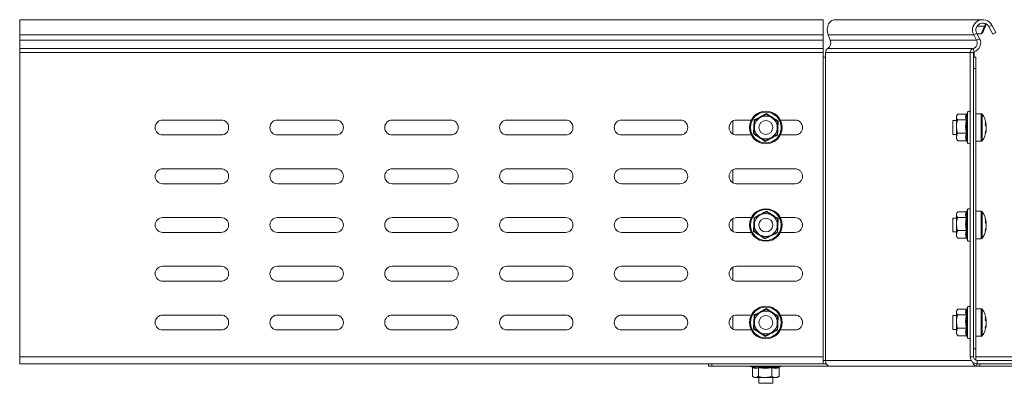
# Model space of a CAD drawing. Header units: millimetres. Extents: x -1795 to 3205, y -1258 to -37.
# Tile 15 of 21: x 1238 to 1667, y -195 to -37. Entities that reach past the tile are written whole.
import ezdxf

# ---------------------------------------------------------------- set-up
doc = ezdxf.new("R2010")
doc.units = ezdxf.units.MM

msp = doc.modelspace()

# ---------------------------------------------------------------- linework, layer by layer
at = {"color": 7, "linetype": 'Continuous', "lineweight": 15}
for p, q in [((1587.73, -36.77), (1237.73, -36.77)), ((1237.73, -43.39), (1237.73, -36.77)), ((1587.73, -43.39), (1587.73, -36.77)), ((1656.68, -36.77), (1592.65, -36.77)), ((1658.38, -38.73), (1658.09, -38.4)), ((1654.58, -42.68), (1655.85, -45.07)), ((1657.94, -39.63), (1656.56, -42.89)), ((1657.18, -42.42), (1656.56, -42.89)), ((1658.57, -39.16), (1657.18, -42.42)), ((1657.94, -39.63), (1658.38, -38.73)), ((1657.94, -39.63), (1658.57, -39.16)), ((1658.57, -39.16), (1658.68, -38.71)), ((1661.62, -43.13), (1659.88, -39.86)), ((1662.94, -42.42), (1661.2, -39.16)), ((1661.62, -43.13), (1662.94, -42.42)), ((1237.73, -45.77), (1237.73, -43.39)), ((1237.73, -49.35), (1237.73, -45.77)), ((1587.73, -45.77), (1587.73, -43.39)), ((1587.73, -49.35), (1587.73, -45.77)), ((1589.84, -43.39), (1590.74, -45.77)), ((1653.26, -43.39), (1654.53, -45.77)), ((1656.56, -42.89), (1654.69, -42.89)), ((1237.73, -51.08), (1237.73, -49.35)), ((1237.73, -183.77), (1237.73, -51.08)), ((1587.73, -51.08), (1587.73, -49.35)), ((1587.73, -183.77), (1587.73, -51.08)), ((1588.76, -51.08), (1588.76, -53.08)), ((1651.73, -51.08), (1651.73, -183.77)), ((1653.23, -51.08), (1653.23, -183.77)), ((1653.5, -53.08), (1653.5, -51.08)), ((1587.73, -53.08), (1588.76, -53.08)), ((1653.23, -53.08), (1654.23, -53.08)), ((1654.23, -53.08), (1654.23, -58.08)), ((1654.23, -58.08), (1654.23, -180.27)), ((1650.63, -77.05), (1650.29, -77.98)), ((1299.98, -80.52), (1325.48, -80.52)), ((1349.98, -80.52), (1375.48, -80.52)), ((1399.98, -80.52), (1425.48, -80.52)), ((1449.98, -80.52), (1475.48, -80.52)), ((1499.98, -80.52), (1525.48, -80.52)), ((1548.32, -86.57), (1548.32, -80.98)), ((1549.98, -80.52), (1556.42, -80.52)), ((1569.04, -80.52), (1575.48, -80.52)), ((1645.73, -80.77), (1644.23, -80.77)), ((1644.23, -80.77), (1644.23, -86.77)), ((1646.16, -78.22), (1645.73, -78.77)), ((1645.73, -78.77), (1645.73, -79.24)), ((1645.73, -79.24), (1645.73, -83.34)), ((1650.01, -78.02), (1646.33, -78.02)), ((1650.01, -80.47), (1646.33, -80.47)), ((1656.55, -77.77), (1654.23, -77.77)), ((1645.73, -83.34), (1645.73, -87.87)), ((1658.71, -82.26), (1658.71, -82.42)), ((1658.71, -83.59), (1658.71, -83.08)), ((1658.71, -83.59), (1658.71, -84.46)), ((1325.48, -87.02), (1299.98, -87.02)), ((1375.48, -87.02), (1349.98, -87.02)), ((1425.48, -87.02), (1399.98, -87.02)), ((1475.48, -87.02), (1449.98, -87.02)), ((1525.48, -87.02), (1499.98, -87.02)), ((1556.42, -87.02), (1549.98, -87.02)), ((1575.48, -87.02), (1569.04, -87.02)), ((1644.23, -86.77), (1645.73, -86.77)), ((1645.73, -87.87), (1645.73, -88.77)), ((1645.73, -88.77), (1646.16, -89.33)), ((1646.33, -89.52), (1646.2, -89.29)), ((1650.01, -86.22), (1646.33, -86.22)), ((1650.01, -89.52), (1646.33, -89.52)), ((1650.39, -89.82), (1650.29, -89.57)), ((1650.36, -89.76), (1650.63, -90.5)), ((1654.23, -89.77), (1656.55, -89.77)), ((1299.98, -101.77), (1325.48, -101.77)), ((1349.98, -101.77), (1375.48, -101.77)), ((1399.98, -101.77), (1425.48, -101.77)), ((1449.98, -101.77), (1475.48, -101.77)), ((1499.98, -101.77), (1525.48, -101.77)), ((1548.32, -107.82), (1548.32, -102.23)), ((1549.98, -101.77), (1575.48, -101.77)), ((1325.48, -108.27), (1299.98, -108.27)), ((1375.48, -108.27), (1349.98, -108.27)), ((1425.48, -108.27), (1399.98, -108.27)), ((1475.48, -108.27), (1449.98, -108.27)), ((1525.48, -108.27), (1499.98, -108.27)), ((1575.48, -108.27), (1549.98, -108.27)), ((1650.63, -119.55), (1650.29, -120.48)), ((1299.98, -123.02), (1325.48, -123.02)), ((1349.98, -123.02), (1375.48, -123.02)), ((1399.98, -123.02), (1425.48, -123.02)), ((1449.98, -123.02), (1475.48, -123.02)), ((1499.98, -123.02), (1525.48, -123.02)), ((1548.32, -129.07), (1548.32, -123.48)), ((1549.98, -123.02), (1556.42, -123.02)), ((1569.04, -123.02), (1575.48, -123.02)), ((1645.73, -123.27), (1644.23, -123.27)), ((1644.23, -123.27), (1644.23, -129.27)), ((1646.16, -120.72), (1645.73, -121.27)), ((1645.73, -121.27), (1645.73, -121.74)), ((1645.73, -121.74), (1645.73, -125.84)), ((1650.01, -120.52), (1646.33, -120.52)), ((1650.01, -122.97), (1646.33, -122.97)), ((1656.55, -120.27), (1654.23, -120.27)), ((1645.73, -125.84), (1645.73, -130.37)), ((1658.71, -124.76), (1658.71, -124.92)), ((1658.71, -126.09), (1658.71, -125.58)), ((1658.71, -126.09), (1658.71, -126.96)), ((1325.48, -129.52), (1299.98, -129.52)), ((1375.48, -129.52), (1349.98, -129.52)), ((1425.48, -129.52), (1399.98, -129.52)), ((1475.48, -129.52), (1449.98, -129.52)), ((1525.48, -129.52), (1499.98, -129.52)), ((1556.42, -129.52), (1549.98, -129.52)), ((1575.48, -129.52), (1569.04, -129.52)), ((1644.23, -129.27), (1645.73, -129.27)), ((1645.73, -130.37), (1645.73, -131.27)), ((1645.73, -131.27), (1646.16, -131.83)), ((1646.33, -132.02), (1646.2, -131.79)), ((1650.01, -128.72), (1646.33, -128.72)), ((1650.01, -132.02), (1646.33, -132.02)), ((1650.39, -132.32), (1650.29, -132.07)), ((1650.36, -132.26), (1650.63, -133)), ((1654.23, -132.27), (1656.55, -132.27)), ((1299.98, -144.27), (1325.48, -144.27)), ((1349.98, -144.27), (1375.48, -144.27)), ((1399.98, -144.27), (1425.48, -144.27)), ((1449.98, -144.27), (1475.48, -144.27)), ((1499.98, -144.27), (1525.48, -144.27)), ((1548.32, -150.32), (1548.32, -144.73)), ((1549.98, -144.27), (1575.48, -144.27)), ((1325.48, -150.77), (1299.98, -150.77)), ((1375.48, -150.77), (1349.98, -150.77)), ((1425.48, -150.77), (1399.98, -150.77)), ((1475.48, -150.77), (1449.98, -150.77)), ((1525.48, -150.77), (1499.98, -150.77)), ((1575.48, -150.77), (1549.98, -150.77)), ((1650.63, -162.05), (1650.29, -162.98)), ((1656.55, -162.77), (1654.23, -162.77)), ((1299.98, -165.52), (1325.48, -165.52)), ((1349.98, -165.52), (1375.48, -165.52)), ((1399.98, -165.52), (1425.48, -165.52)), ((1449.98, -165.52), (1475.48, -165.52)), ((1499.98, -165.52), (1525.48, -165.52)), ((1548.32, -171.57), (1548.32, -165.98)), ((1549.98, -165.52), (1556.42, -165.52)), ((1569.04, -165.52), (1575.48, -165.52)), ((1645.73, -165.77), (1644.23, -165.77)), ((1644.23, -165.77), (1644.23, -171.77)), ((1646.16, -163.22), (1645.73, -163.77)), ((1645.73, -163.77), (1645.73, -164.24)), ((1645.73, -164.24), (1645.73, -168.34)), ((1650.01, -163.02), (1646.33, -163.02)), ((1650.01, -165.47), (1646.33, -165.47)), ((1658.71, -167.26), (1658.71, -167.42)), ((1645.73, -168.34), (1645.73, -172.87)), ((1650.01, -171.22), (1646.33, -171.22)), ((1658.71, -168.59), (1658.71, -168.08)), ((1658.71, -168.59), (1658.71, -169.46)), ((1325.48, -172.02), (1299.98, -172.02)), ((1375.48, -172.02), (1349.98, -172.02)), ((1425.48, -172.02), (1399.98, -172.02)), ((1475.48, -172.02), (1449.98, -172.02)), ((1525.48, -172.02), (1499.98, -172.02)), ((1556.42, -172.02), (1549.98, -172.02)), ((1575.48, -172.02), (1569.04, -172.02)), ((1644.23, -171.77), (1645.73, -171.77)), ((1645.73, -172.87), (1645.73, -173.77)), ((1645.73, -173.77), (1646.16, -174.33)), ((1646.33, -174.52), (1646.2, -174.29)), ((1650.01, -174.52), (1646.33, -174.52)), ((1650.39, -174.82), (1650.29, -174.57)), ((1650.36, -174.76), (1650.63, -175.5)), ((1654.23, -174.77), (1656.55, -174.77)), ((1237.73, -186.77), (1237.73, -183.77)), ((1587.73, -186.77), (1587.73, -183.77)), ((1654.23, -180.27), (1654.23, -185.19)), ((1683.23, -183.77), (1654.23, -183.77)), ((1587.73, -186.77), (1237.73, -186.77)), ((1537.73, -187.77), (1537.73, -186.77)), ((1539.19, -187.77), (1537.73, -187.77)), ((1539.19, -187.77), (1590.52, -187.77)), ((1556, -187.87), (1556.87, -188.19)), ((1556.97, -188.49), (1556.97, -192.17)), ((1559.53, -188.49), (1559.53, -192.17)), ((1565.29, -188.49), (1565.29, -192.17)), ((1568.49, -188.49), (1568.49, -192.17)), ((1568.78, -188.11), (1568.59, -188.19)), ((1568.75, -188.13), (1569.46, -187.87)), ((1588.76, -185.27), (1587.73, -185.27)), ((1587.73, -186.77), (1589.11, -186.77)), ((1590.52, -187.77), (1654.56, -187.77)), ((1654.39, -186.75), (1654.56, -186.77)), ((1654.56, -186.77), (1654.73, -186.77)), ((1654.56, -187.77), (1655.97, -187.77)), ((1654.73, -185.27), (1948.73, -185.27)), ((1654.73, -186.77), (1948.73, -186.77)), ((1655.97, -186.77), (1655.97, -187.77)), ((1655.97, -187.77), (1708.72, -187.77)), ((1557.12, -192.3), (1557.73, -192.77)), ((1557.73, -192.77), (1558.25, -192.77)), ((1562.41, -192.77), (1558.25, -192.77)), ((1559.73, -192.77), (1559.73, -195.27)), ((1562.41, -192.77), (1566.89, -192.77)), ((1565.73, -195.27), (1565.73, -192.77)), ((1566.89, -192.77), (1567.73, -192.77)), ((1567.73, -192.77), (1568.34, -192.3)), ((1568.49, -192.17), (1568.31, -192.27)), ((1559.73, -195.27), (1565.73, -195.27))]:
    msp.add_line(p, q, dxfattribs=at)
at = {"color": 7, "linetype": 'Continuous', "lineweight": 0}
for p, q in [((1654.58, -42.68), (1653.26, -43.39)), ((1657.94, -39.63), (1654.72, -39.63)), ((1661.2, -39.16), (1659.88, -39.86)), ((1587.73, -43.39), (1237.73, -43.39)), ((1587.73, -45.77), (1237.73, -45.77)), ((1653.26, -43.39), (1589.84, -43.39)), ((1654.53, -45.77), (1590.74, -45.77)), ((1654.53, -45.77), (1655.85, -45.07)), ((1587.73, -49.35), (1237.73, -49.35)), ((1587.73, -51.08), (1237.73, -51.08)), ((1651.73, -51.08), (1588.76, -51.08)), ((1653.02, -49.35), (1589.67, -49.35)), ((1653.23, -51.08), (1651.73, -51.08)), ((1653.44, -50.79), (1653.02, -49.35)), ((1653.23, -51.08), (1653.5, -51.08)), ((1588.76, -185.27), (1588.76, -53.08)), ((1654.23, -58.08), (1653.23, -58.08)), ((1650.63, -90.5), (1650.63, -77.05)), ((1656.55, -77.77), (1656.55, -89.77)), ((1656.99, -78), (1656.99, -89.54)), ((1650.63, -133), (1650.63, -119.55)), ((1656.55, -120.27), (1656.55, -132.27)), ((1656.99, -120.5), (1656.99, -132.04)), ((1650.63, -175.5), (1650.63, -162.05)), ((1656.55, -162.77), (1656.55, -174.77)), ((1656.99, -163), (1656.99, -174.54)), ((1587.73, -183.77), (1237.73, -183.77)), ((1651.73, -183.77), (1653.23, -183.77)), ((1653.23, -180.27), (1654.23, -180.27)), ((1539.19, -186.77), (1539.19, -187.77)), ((1562.3, -187.87), (1556, -187.87)), ((1569.46, -187.87), (1562.3, -187.87)), ((1652.13, -185.27), (1588.76, -185.27)), ((1654.56, -186.77), (1654.56, -187.77)), ((1654.73, -185.27), (1654.73, -186.77))]:
    msp.add_line(p, q, dxfattribs=at)
at = {"color": 7, "linetype": 'Continuous', "lineweight": 15, "flags": 128}
for points in [[(1589.84, -43.39), (1589.53, -42.2), (1589.47, -40.94), (1589.66, -39.71), (1590.09, -38.6), (1590.71, -37.7), (1591.49, -37.08), (1592.36, -36.79), (1592.65, -36.77)], [(1555.83, -187.77), (1555.83, -187.77), (1556, -187.87)], [(1569.46, -187.87), (1569.63, -187.77), (1569.63, -187.77)]]:
    msp.add_lwpolyline(points, dxfattribs=at)
at = {"color": 7, "linetype": 'Continuous', "lineweight": 15}
for centre, radius in [((1562.73, -83.77), 7.1), ((1562.73, -83.77), 3), ((1562.73, -126.27), 7.1), ((1562.73, -126.27), 3), ((1562.73, -168.77), 7.1), ((1562.73, -168.77), 3)]:
    msp.add_circle(centre, radius, dxfattribs=at)
at = {"color": 7, "linetype": 'Continuous', "lineweight": 0}
for centre in [(1562.73, -83.77), (1562.73, -126.27), (1562.73, -168.77)]:
    msp.add_circle(centre, 6.73, dxfattribs=at)
at = {"color": 7, "linetype": 'Continuous', "lineweight": 15}
for centre, radius, start, end in [((1657.23, -41.27), 4.5, 28.0725, 208.0725), ((1657.23, -41.27), 3, 28.0725, 208.0725), ((1656.7, -39.19), 2.42, 85.0023, 123.7816), ((1588.13, -46.94), 2.86, 302.6699, 24.1901), ((1652.32, -46.95), 2.5, 286.2863, 28.0725), ((1652.32, -46.95), 4, 286.2863, 28.0725), ((1590.57, -50.93), 1.82, 119.6523, 184.4932), ((1653.53, -51.08), 1.8, 106.2863, 180), ((1653.53, -51.08), 0.3, 106.2863, 180), ((1654.58, -51.07), 1.09, 163.1475, 180.171), ((1651.16, -77.24), 0.567, 0, 160), ((1299.98, -83.77), 3.25, 90, 270), ((1325.48, -83.77), 3.25, 270, 90), ((1349.98, -83.77), 3.25, 90, 270), ((1375.48, -83.77), 3.25, 270, 90), ((1399.98, -83.77), 3.25, 90, 270), ((1425.48, -83.77), 3.25, 270, 90), ((1449.98, -83.77), 3.25, 90, 270), ((1475.48, -83.77), 3.25, 270, 90), ((1499.98, -83.77), 3.25, 90, 270), ((1525.48, -83.77), 3.25, 270, 90), ((1549.98, -83.77), 3.25, 90, 270), ((1562.73, -83.77), 5, 117.383, 177.383), ((1562.73, -83.77), 5, 57.383, 117.383), ((1562.73, -83.77), 5, 357.383, 57.383), ((1575.48, -83.77), 3.25, 270, 90), ((1656.55, -78.31), 0.54, 35.2515, 90), ((1648.83, -83.77), 10, 8.7103, 35.2515), ((1655.02, -83.32), 3.8, 13.5796, 29.9678), ((1650.91, -82), 7.43, 355.5048, 4.4952), ((1562.73, -83.77), 5, 177.383, 237.383), ((1562.73, -83.77), 5, 297.383, 357.383), ((1648.83, -83.77), 10, 324.7485, 351.2897), ((1655.02, -84.48), 3.8, 13.5796, 29.9678), ((1651.85, -83.32), 6.96, 338.2474, 350.5729), ((1651.85, -84.14), 6.96, 338.2473, 350.5729), ((1651.93, -84.2), 6.87, 9.3898, 14.9961), ((1562.73, -83.77), 5, 237.383, 297.383), ((1656.55, -89.23), 0.54, 270, 324.7485), ((1654.71, -86.31), 3.63, 353.5676, 6.4324), ((1651.16, -90.31), 0.567, 200, 0), ((1299.98, -105.02), 3.25, 90, 270), ((1325.48, -105.02), 3.25, 270, 90), ((1349.98, -105.02), 3.25, 90, 270), ((1375.48, -105.02), 3.25, 270, 90), ((1399.98, -105.02), 3.25, 90, 270), ((1425.48, -105.02), 3.25, 270, 90), ((1449.98, -105.02), 3.25, 90, 270), ((1475.48, -105.02), 3.25, 270, 90), ((1499.98, -105.02), 3.25, 90, 270), ((1525.48, -105.02), 3.25, 270, 90), ((1549.98, -105.02), 3.25, 90, 270), ((1575.48, -105.02), 3.25, 270, 90), ((1651.16, -119.74), 0.567, 0, 160), ((1299.98, -126.27), 3.25, 90, 270), ((1325.48, -126.27), 3.25, 270, 90), ((1349.98, -126.27), 3.25, 90, 270), ((1375.48, -126.27), 3.25, 270, 90), ((1399.98, -126.27), 3.25, 90, 270), ((1425.48, -126.27), 3.25, 270, 90), ((1449.98, -126.27), 3.25, 90, 270), ((1475.48, -126.27), 3.25, 270, 90), ((1499.98, -126.27), 3.25, 90, 270), ((1525.48, -126.27), 3.25, 270, 90), ((1549.98, -126.27), 3.25, 90, 270), ((1562.73, -126.27), 5, 117.383, 177.383), ((1562.73, -126.27), 5, 57.383, 117.383), ((1562.73, -126.27), 5, 357.383, 57.383), ((1575.48, -126.27), 3.25, 270, 90), ((1656.55, -120.81), 0.54, 35.2515, 90), ((1648.83, -126.27), 10, 8.7103, 35.2515), ((1655.02, -125.82), 3.8, 13.58, 29.9677), ((1650.91, -124.5), 7.43, 355.5048, 4.4952), ((1562.73, -126.27), 5, 177.383, 237.383), ((1562.73, -126.27), 5, 297.383, 357.383), ((1648.83, -126.27), 10, 324.7485, 351.2897), ((1655.02, -126.98), 3.8, 13.5797, 29.968), ((1651.85, -125.82), 6.96, 338.2474, 350.5729), ((1651.85, -126.64), 6.96, 338.2474, 350.5729), ((1654.71, -128.81), 3.63, 353.5676, 6.4324), ((1651.93, -126.7), 6.87, 9.3898, 14.9964), ((1562.73, -126.27), 5, 237.383, 297.383), ((1651.16, -132.81), 0.567, 200, 0), ((1656.55, -131.73), 0.54, 270, 324.7485), ((1299.98, -147.52), 3.25, 90, 270), ((1325.48, -147.52), 3.25, 270, 90), ((1349.98, -147.52), 3.25, 90, 270), ((1375.48, -147.52), 3.25, 270, 90), ((1399.98, -147.52), 3.25, 90, 270), ((1425.48, -147.52), 3.25, 270, 90), ((1449.98, -147.52), 3.25, 90, 270), ((1475.48, -147.52), 3.25, 270, 90), ((1499.98, -147.52), 3.25, 90, 270), ((1525.48, -147.52), 3.25, 270, 90), ((1549.98, -147.52), 3.25, 90, 270), ((1575.48, -147.52), 3.25, 270, 90), ((1651.16, -162.24), 0.567, 0, 160), ((1656.55, -163.31), 0.54, 35.2515, 90), ((1299.98, -168.77), 3.25, 90, 270), ((1325.48, -168.77), 3.25, 270, 90), ((1349.98, -168.77), 3.25, 90, 270), ((1375.48, -168.77), 3.25, 270, 90), ((1399.98, -168.77), 3.25, 90, 270), ((1425.48, -168.77), 3.25, 270, 90), ((1449.98, -168.77), 3.25, 90, 270), ((1475.48, -168.77), 3.25, 270, 90), ((1499.98, -168.77), 3.25, 90, 270), ((1525.48, -168.77), 3.25, 270, 90), ((1549.98, -168.77), 3.25, 90, 270), ((1562.73, -168.77), 5, 117.383, 177.383), ((1562.73, -168.77), 5, 57.383, 117.383), ((1562.73, -168.77), 5, 357.383, 57.383), ((1575.48, -168.77), 3.25, 270, 90), ((1648.83, -168.77), 10, 8.7103, 35.2515), ((1655.02, -168.32), 3.8, 13.5798, 29.9679), ((1650.91, -167), 7.43, 355.5048, 4.4952), ((1562.73, -168.77), 5, 177.383, 237.383), ((1562.73, -168.77), 5, 297.383, 357.383), ((1648.83, -168.77), 10, 324.7485, 351.2897), ((1655.02, -169.48), 3.8, 13.5798, 29.9678), ((1651.85, -168.32), 6.96, 338.2473, 350.5729), ((1651.85, -169.14), 6.96, 338.2473, 350.5729), ((1654.71, -171.31), 3.63, 353.5676, 6.4324), ((1651.93, -169.2), 6.87, 9.3899, 14.9962), ((1562.73, -168.77), 5, 237.383, 297.383), ((1651.16, -175.31), 0.567, 200, 0), ((1656.55, -174.23), 0.54, 270, 324.7485), ((1654.73, -183.77), 3, 180, 270), ((1654.73, -183.77), 1.5, 180, 270), ((1588.36, -185.77), 1, 270, 309.7535), ((1590.97, -185.59), 2.23, 171.9506, 258.5787), ((1654.8, -185.87), 1.91, 188.3672, 262.8478)]:
    msp.add_arc(centre, radius, start, end, dxfattribs=at)
at = {"color": 7, "linetype": 'Continuous', "lineweight": 0}
for points, knots in [([(1557.34, -86.56), (1557.35, -86.33), (1557.42, -85.14), (1557.52, -83.1), (1557.59, -81.32), (1557.62, -80.5)], [0, 0, 0, 0, 0.118083, 0.592259, 1, 1, 1, 1]), ([(1557.62, -80.5), (1557.83, -80.4), (1558.89, -79.86), (1560.71, -78.93), (1562.28, -78.1), (1563.01, -77.71)], [0, 0, 0, 0, 0.118081, 0.592259, 1, 1, 1, 1]), ([(1563.01, -77.71), (1563.2, -77.84), (1564.2, -78.49), (1565.92, -79.6), (1567.42, -80.55), (1568.11, -80.98)], [0, 0, 0, 0, 0.1180809, 0.5922551, 1, 1, 1, 1]), ([(1568.11, -80.98), (1568.1, -81.22), (1568.04, -82.4), (1567.93, -84.45), (1567.87, -86.22), (1567.84, -87.04)], [0, 0, 0, 0, 0.118083, 0.592258, 1, 1, 1, 1]), ([(1650.01, -80.47), (1649.88, -80.07), (1649.62, -79.25), (1649.88, -78.43), (1650.01, -78.02)], [0, 0, 0, 0, 0.492148, 1, 1, 1, 1]), ([(1650.01, -86.22), (1649.88, -85.28), (1649.62, -83.36), (1649.88, -81.44), (1650.01, -80.47)], [0, 0, 0, 0, 0.492148, 1, 1, 1, 1]), ([(1650.39, -80.3), (1650.35, -80.53), (1650.14, -81.72), (1649.99, -83.76), (1650.26, -85.53), (1650.39, -86.34)], [0, 0, 0, 0, 0.118082, 0.592258, 1, 1, 1, 1]), ([(1562.45, -89.83), (1562.25, -89.7), (1561.26, -89.06), (1559.54, -87.94), (1558.04, -87), (1557.34, -86.56)], [0, 0, 0, 0, 0.11808, 0.592258, 1, 1, 1, 1]), ([(1567.84, -87.04), (1567.63, -87.15), (1566.57, -87.69), (1564.75, -88.62), (1563.18, -89.45), (1562.45, -89.83)], [0, 0, 0, 0, 0.118082, 0.592256, 1, 1, 1, 1]), ([(1650.01, -89.52), (1649.88, -88.98), (1649.62, -87.88), (1649.88, -86.78), (1650.01, -86.22)], [0, 0, 0, 0, 0.492148, 1, 1, 1, 1]), ([(1650.39, -86.34), (1650.35, -86.48), (1650.14, -87.15), (1649.99, -88.31), (1650.26, -89.34), (1650.39, -89.82)], [0, 0, 0, 0, 0.118082, 0.59226, 1, 1, 1, 1]), ([(1557.34, -129.06), (1557.35, -128.83), (1557.42, -127.64), (1557.52, -125.6), (1557.59, -123.82), (1557.62, -123)], [0, 0, 0, 0, 0.118083, 0.592258, 1, 1, 1, 1]), ([(1557.62, -123), (1557.83, -122.9), (1558.89, -122.36), (1560.71, -121.43), (1562.28, -120.6), (1563.01, -120.21)], [0, 0, 0, 0, 0.118081, 0.592259, 1, 1, 1, 1]), ([(1563.01, -120.21), (1563.2, -120.34), (1564.2, -120.99), (1565.92, -122.1), (1567.42, -123.05), (1568.11, -123.48)], [0, 0, 0, 0, 0.118081, 0.592255, 1, 1, 1, 1]), ([(1568.11, -123.48), (1568.1, -123.72), (1568.04, -124.9), (1567.93, -126.95), (1567.87, -128.72), (1567.84, -129.54)], [0, 0, 0, 0, 0.118083, 0.592258, 1, 1, 1, 1]), ([(1650.01, -122.97), (1649.88, -122.57), (1649.62, -121.75), (1649.88, -120.93), (1650.01, -120.52)], [0, 0, 0, 0, 0.492148, 1, 1, 1, 1]), ([(1650.01, -128.72), (1649.88, -127.78), (1649.62, -125.86), (1649.88, -123.94), (1650.01, -122.97)], [0, 0, 0, 0, 0.492149, 1, 1, 1, 1]), ([(1650.39, -122.8), (1650.35, -123.03), (1650.14, -124.22), (1649.99, -126.26), (1650.26, -128.03), (1650.39, -128.84)], [0, 0, 0, 0, 0.118082, 0.592258, 1, 1, 1, 1]), ([(1562.45, -132.33), (1562.25, -132.2), (1561.26, -131.56), (1559.54, -130.44), (1558.04, -129.5), (1557.34, -129.06)], [0, 0, 0, 0, 0.11808, 0.592259, 1, 1, 1, 1]), ([(1567.84, -129.54), (1567.63, -129.65), (1566.57, -130.19), (1564.75, -131.12), (1563.18, -131.95), (1562.45, -132.33)], [0, 0, 0, 0, 0.118082, 0.592256, 1, 1, 1, 1]), ([(1650.01, -132.02), (1649.88, -131.48), (1649.62, -130.38), (1649.88, -129.28), (1650.01, -128.72)], [0, 0, 0, 0, 0.492148, 1, 1, 1, 1]), ([(1650.39, -128.84), (1650.35, -128.98), (1650.14, -129.65), (1649.99, -130.81), (1650.26, -131.84), (1650.39, -132.32)], [0, 0, 0, 0, 0.1180826, 0.5922599, 1, 1, 1, 1]), ([(1557.62, -165.5), (1557.83, -165.4), (1558.89, -164.86), (1560.71, -163.93), (1562.28, -163.1), (1563.01, -162.71)], [0, 0, 0, 0, 0.118081, 0.592259, 1, 1, 1, 1]), ([(1563.01, -162.71), (1563.2, -162.84), (1564.2, -163.49), (1565.92, -164.6), (1567.42, -165.55), (1568.11, -165.98)], [0, 0, 0, 0, 0.118081, 0.5922551, 1, 1, 1, 1]), ([(1557.34, -171.56), (1557.35, -171.33), (1557.42, -170.14), (1557.52, -168.1), (1557.59, -166.32), (1557.62, -165.5)], [0, 0, 0, 0, 0.118083, 0.592258, 1, 1, 1, 1]), ([(1568.11, -165.98), (1568.1, -166.22), (1568.04, -167.4), (1567.93, -169.45), (1567.87, -171.22), (1567.84, -172.04)], [0, 0, 0, 0, 0.1180831, 0.5922587, 1, 1, 1, 1]), ([(1650.01, -165.47), (1649.88, -165.07), (1649.62, -164.25), (1649.88, -163.43), (1650.01, -163.02)], [0, 0, 0, 0, 0.492148, 1, 1, 1, 1]), ([(1650.01, -171.22), (1649.88, -170.28), (1649.62, -168.36), (1649.88, -166.44), (1650.01, -165.47)], [0, 0, 0, 0, 0.492148, 1, 1, 1, 1]), ([(1650.39, -165.3), (1650.35, -165.53), (1650.14, -166.72), (1649.99, -168.76), (1650.26, -170.53), (1650.39, -171.34)], [0, 0, 0, 0, 0.118083, 0.592258, 1, 1, 1, 1]), ([(1650.01, -174.52), (1649.88, -173.98), (1649.62, -172.88), (1649.88, -171.78), (1650.01, -171.22)], [0, 0, 0, 0, 0.4921483, 1, 1, 1, 1]), ([(1650.39, -171.34), (1650.35, -171.48), (1650.14, -172.15), (1649.99, -173.31), (1650.26, -174.34), (1650.39, -174.82)], [0, 0, 0, 0, 0.1180828, 0.5922598, 1, 1, 1, 1]), ([(1562.45, -174.83), (1562.25, -174.7), (1561.26, -174.06), (1559.54, -172.94), (1558.04, -172), (1557.34, -171.56)], [0, 0, 0, 0, 0.11808, 0.592258, 1, 1, 1, 1]), ([(1567.84, -172.04), (1567.63, -172.15), (1566.57, -172.69), (1564.75, -173.62), (1563.18, -174.45), (1562.45, -174.83)], [0, 0, 0, 0, 0.118082, 0.592256, 1, 1, 1, 1]), ([(1559.53, -188.49), (1559.11, -188.62), (1558.26, -188.89), (1557.4, -188.62), (1556.97, -188.49)], [0, 0, 0, 0, 0.492146, 1, 1, 1, 1]), ([(1559.37, -188.11), (1559.61, -188.15), (1560.79, -188.36), (1562.83, -188.51), (1564.6, -188.24), (1565.42, -188.11)], [0, 0, 0, 0, 0.118078, 0.59226, 1, 1, 1, 1]), ([(1565.29, -188.49), (1564.35, -188.62), (1562.43, -188.89), (1560.51, -188.62), (1559.53, -188.49)], [0, 0, 0, 0, 0.492153, 1, 1, 1, 1]), ([(1568.49, -188.49), (1567.97, -188.62), (1566.9, -188.89), (1565.83, -188.62), (1565.29, -188.49)], [0, 0, 0, 0, 0.492151, 1, 1, 1, 1]), ([(1565.42, -188.11), (1565.55, -188.15), (1566.2, -188.36), (1567.33, -188.51), (1568.32, -188.24), (1568.78, -188.11)], [0, 0, 0, 0, 0.1180839, 0.5922626, 1, 1, 1, 1])]:
    msp.add_open_spline(points, degree=3, knots=knots, dxfattribs=at)
at = {"color": 7, "linetype": 'Continuous', "lineweight": 15}
for points, knots in [([(1557.62, -80.5), (1557.62, -80.5), (1557.66, -80.53), (1557.72, -80.57), (1557.8, -80.62), (1557.85, -80.65), (1557.86, -80.66), (1557.87, -80.66)], [0, 0, 0, 0, 0.00792, 0.267544, 0.528642, 0.763833, 1, 1, 1, 1]), ([(1557.73, -83.54), (1557.77, -82.75), (1557.81, -81.77), (1557.86, -80.84), (1557.87, -80.66)], [0, 0, 0, 0, 0.801462, 1, 1, 1, 1]), ([(1557.87, -80.66), (1558.62, -80.27), (1559.46, -79.83), (1560.34, -79.38), (1560.43, -79.33)], [0, 0, 0, 0, 0.896035, 1, 1, 1, 1]), ([(1560.43, -79.33), (1561.13, -78.97), (1562.01, -78.51), (1562.83, -78.09), (1562.99, -78.01)], [0, 0, 0, 0, 0.801449, 1, 1, 1, 1]), ([(1562.99, -78.01), (1562.99, -78), (1562.99, -77.99), (1563, -77.93), (1563, -77.84), (1563, -77.76), (1563.01, -77.71), (1563.01, -77.71)], [0, 0, 0, 0, 0.236182, 0.471393, 0.732476, 0.992102, 1, 1, 1, 1]), ([(1565.42, -79.56), (1565.3, -79.48), (1564.5, -78.97), (1563.68, -78.44), (1563.02, -78.02), (1562.99, -78.01)], [0, 0, 0, 0, 0.148489, 0.965576, 1, 1, 1, 1]), ([(1567.86, -81.12), (1567.65, -80.99), (1566.87, -80.49), (1566.04, -79.95), (1565.42, -79.56)], [0, 0, 0, 0, 0.2632648, 1, 1, 1, 1]), ([(1567.86, -81.12), (1567.82, -81.97), (1567.77, -82.91), (1567.73, -83.9), (1567.72, -84)], [0, 0, 0, 0, 0.8960369, 1, 1, 1, 1]), ([(1567.86, -81.12), (1567.86, -81.12), (1567.87, -81.11), (1567.92, -81.08), (1568.01, -81.04), (1568.08, -81), (1568.11, -80.98), (1568.11, -80.98)], [0, 0, 0, 0, 0.236178, 0.471388, 0.732467, 0.992166, 1, 1, 1, 1]), ([(1646.33, -78.02), (1646.05, -78.38), (1645.74, -78.78), (1645.73, -79.2), (1645.73, -79.24)], [0, 0, 0, 0, 0.896036, 1, 1, 1, 1]), ([(1645.73, -79.24), (1645.81, -79.58), (1645.91, -80), (1646.26, -80.39), (1646.33, -80.47)], [0, 0, 0, 0, 0.801461, 1, 1, 1, 1]), ([(1646.33, -80.47), (1646.05, -81.31), (1645.74, -82.26), (1645.73, -83.24), (1645.73, -83.34)], [0, 0, 0, 0, 0.896036, 1, 1, 1, 1]), ([(1650.01, -78.02), (1650.05, -78.02), (1650.13, -78.01), (1650.24, -77.94), (1650.32, -77.87), (1650.35, -77.8), (1650.36, -77.78)], [0, 0, 0, 0, 0.267097, 0.533026, 0.828208, 1, 1, 1, 1]), ([(1650.01, -80.47), (1650.05, -80.46), (1650.13, -80.46), (1650.24, -80.42), (1650.33, -80.37), (1650.37, -80.32), (1650.39, -80.3), (1650.39, -80.3)], [0, 0, 0, 0, 0.236225, 0.471426, 0.732503, 0.992095, 1, 1, 1, 1]), ([(1650.29, -77.98), (1650.28, -78), (1650.12, -78.43), (1649.99, -79.22), (1650.26, -79.96), (1650.39, -80.3)], [0, 0, 0, 0, 0.024246, 0.548872, 1, 1, 1, 1]), ([(1557.6, -86.43), (1557.64, -85.58), (1557.68, -84.63), (1557.73, -83.65), (1557.73, -83.54)], [0, 0, 0, 0, 0.896038, 1, 1, 1, 1]), ([(1567.72, -84), (1567.69, -84.79), (1567.64, -85.78), (1567.6, -86.7), (1567.59, -86.88)], [0, 0, 0, 0, 0.80146, 1, 1, 1, 1]), ([(1645.73, -83.34), (1645.81, -84.13), (1645.91, -85.12), (1646.26, -86.04), (1646.33, -86.22)], [0, 0, 0, 0, 0.801463, 1, 1, 1, 1]), ([(1658.31, -82.44), (1658.32, -82.44), (1658.45, -82.44), (1658.59, -82.43), (1658.71, -82.42)], [0, 0, 0, 0, 0.0601517, 1, 1, 1, 1]), ([(1557.34, -86.56), (1557.34, -86.56), (1557.38, -86.54), (1557.45, -86.51), (1557.53, -86.46), (1557.59, -86.43), (1557.6, -86.43), (1557.6, -86.43)], [0, 0, 0, 0, 0.007932, 0.267518, 0.528652, 0.76384, 1, 1, 1, 1]), ([(1560.03, -87.98), (1559.91, -87.91), (1559.11, -87.39), (1558.29, -86.87), (1557.63, -86.45), (1557.6, -86.43)], [0, 0, 0, 0, 0.148487, 0.965577, 1, 1, 1, 1]), ([(1562.46, -89.54), (1562.26, -89.41), (1561.48, -88.91), (1560.65, -88.38), (1560.03, -87.98)], [0, 0, 0, 0, 0.263253, 1, 1, 1, 1]), ([(1562.45, -89.83), (1562.45, -89.83), (1562.45, -89.79), (1562.46, -89.71), (1562.46, -89.62), (1562.46, -89.55), (1562.46, -89.54), (1562.46, -89.54)], [0, 0, 0, 0, 0.007912, 0.267519, 0.528616, 0.763819, 1, 1, 1, 1]), ([(1565.03, -88.21), (1564.32, -88.58), (1563.45, -89.03), (1562.63, -89.46), (1562.46, -89.54)], [0, 0, 0, 0, 0.801466, 1, 1, 1, 1]), ([(1567.59, -86.88), (1566.84, -87.28), (1565.99, -87.71), (1565.12, -88.17), (1565.03, -88.21)], [0, 0, 0, 0, 0.896035, 1, 1, 1, 1]), ([(1567.59, -86.88), (1567.6, -86.89), (1567.6, -86.89), (1567.66, -86.93), (1567.73, -86.98), (1567.8, -87.02), (1567.84, -87.04), (1567.84, -87.04)], [0, 0, 0, 0, 0.236187, 0.471402, 0.732519, 0.992172, 1, 1, 1, 1]), ([(1646.33, -86.22), (1646.24, -86.36), (1645.89, -86.89), (1645.8, -87.45), (1645.73, -87.87)], [0, 0, 0, 0, 0.263251, 1, 1, 1, 1]), ([(1645.73, -87.87), (1645.73, -87.96), (1645.75, -88.5), (1646.02, -89.06), (1646.32, -89.51), (1646.33, -89.52)], [0, 0, 0, 0, 0.148482, 0.965564, 1, 1, 1, 1]), ([(1650.39, -86.34), (1650.39, -86.34), (1650.37, -86.32), (1650.33, -86.29), (1650.24, -86.25), (1650.13, -86.22), (1650.05, -86.22), (1650.01, -86.22)], [0, 0, 0, 0, 0.007922, 0.2675, 0.52857, 0.763777, 1, 1, 1, 1]), ([(1650.39, -89.82), (1650.39, -89.82), (1650.37, -89.77), (1650.33, -89.69), (1650.24, -89.6), (1650.13, -89.54), (1650.05, -89.53), (1650.01, -89.52)], [0, 0, 0, 0, 0.007903, 0.267512, 0.528578, 0.763772, 1, 1, 1, 1]), ([(1557.62, -123), (1557.62, -123), (1557.66, -123.03), (1557.72, -123.07), (1557.8, -123.12), (1557.85, -123.15), (1557.86, -123.16), (1557.87, -123.16)], [0, 0, 0, 0, 0.00792, 0.26755, 0.528641, 0.763835, 1, 1, 1, 1]), ([(1557.73, -126.04), (1557.77, -125.25), (1557.81, -124.27), (1557.86, -123.34), (1557.87, -123.16)], [0, 0, 0, 0, 0.80146, 1, 1, 1, 1]), ([(1557.87, -123.16), (1558.62, -122.77), (1559.46, -122.33), (1560.34, -121.88), (1560.43, -121.83)], [0, 0, 0, 0, 0.896035, 1, 1, 1, 1]), ([(1560.43, -121.83), (1561.13, -121.47), (1562.01, -121.01), (1562.83, -120.59), (1562.99, -120.51)], [0, 0, 0, 0, 0.801449, 1, 1, 1, 1]), ([(1562.99, -120.51), (1562.99, -120.5), (1562.99, -120.49), (1563, -120.43), (1563, -120.34), (1563, -120.26), (1563.01, -120.21), (1563.01, -120.21)], [0, 0, 0, 0, 0.236181, 0.471384, 0.732476, 0.992088, 1, 1, 1, 1]), ([(1565.42, -122.06), (1565.3, -121.98), (1564.5, -121.47), (1563.68, -120.94), (1563.02, -120.52), (1562.99, -120.51)], [0, 0, 0, 0, 0.1484906, 0.9655764, 1, 1, 1, 1]), ([(1567.86, -123.62), (1567.65, -123.49), (1566.87, -122.99), (1566.04, -122.45), (1565.42, -122.06)], [0, 0, 0, 0, 0.263265, 1, 1, 1, 1]), ([(1567.86, -123.62), (1567.82, -124.47), (1567.77, -125.41), (1567.73, -126.4), (1567.72, -126.5)], [0, 0, 0, 0, 0.8960369, 1, 1, 1, 1]), ([(1567.86, -123.62), (1567.86, -123.62), (1567.87, -123.61), (1567.92, -123.58), (1568.01, -123.54), (1568.08, -123.5), (1568.11, -123.48), (1568.11, -123.48)], [0, 0, 0, 0, 0.236179, 0.471386, 0.732466, 0.992166, 1, 1, 1, 1]), ([(1646.33, -120.52), (1646.05, -120.88), (1645.74, -121.28), (1645.73, -121.7), (1645.73, -121.74)], [0, 0, 0, 0, 0.896037, 1, 1, 1, 1]), ([(1645.73, -121.74), (1645.81, -122.08), (1645.91, -122.5), (1646.26, -122.89), (1646.33, -122.97)], [0, 0, 0, 0, 0.8014625, 1, 1, 1, 1]), ([(1646.33, -122.97), (1646.05, -123.81), (1645.74, -124.76), (1645.73, -125.74), (1645.73, -125.84)], [0, 0, 0, 0, 0.896038, 1, 1, 1, 1]), ([(1650.01, -120.52), (1650.05, -120.52), (1650.13, -120.51), (1650.24, -120.44), (1650.32, -120.37), (1650.35, -120.3), (1650.36, -120.28)], [0, 0, 0, 0, 0.267097, 0.533026, 0.828208, 1, 1, 1, 1]), ([(1650.01, -122.97), (1650.05, -122.96), (1650.13, -122.96), (1650.24, -122.92), (1650.33, -122.87), (1650.37, -122.82), (1650.39, -122.8), (1650.39, -122.8)], [0, 0, 0, 0, 0.236224, 0.471426, 0.732503, 0.992087, 1, 1, 1, 1]), ([(1650.29, -120.48), (1650.28, -120.5), (1650.12, -120.93), (1649.99, -121.72), (1650.26, -122.46), (1650.39, -122.8)], [0, 0, 0, 0, 0.024246, 0.548872, 1, 1, 1, 1]), ([(1557.6, -128.93), (1557.64, -128.08), (1557.68, -127.13), (1557.73, -126.15), (1557.73, -126.04)], [0, 0, 0, 0, 0.896037, 1, 1, 1, 1]), ([(1567.72, -126.5), (1567.69, -127.29), (1567.64, -128.28), (1567.6, -129.2), (1567.59, -129.38)], [0, 0, 0, 0, 0.80146, 1, 1, 1, 1]), ([(1645.73, -125.84), (1645.81, -126.63), (1645.91, -127.62), (1646.26, -128.54), (1646.33, -128.72)], [0, 0, 0, 0, 0.801462, 1, 1, 1, 1]), ([(1658.31, -124.94), (1658.32, -124.94), (1658.45, -124.94), (1658.59, -124.93), (1658.71, -124.92)], [0, 0, 0, 0, 0.0601517, 1, 1, 1, 1]), ([(1557.34, -129.06), (1557.34, -129.06), (1557.38, -129.04), (1557.45, -129.01), (1557.53, -128.96), (1557.59, -128.93), (1557.6, -128.93), (1557.6, -128.93)], [0, 0, 0, 0, 0.007932, 0.267517, 0.528653, 0.763841, 1, 1, 1, 1]), ([(1560.03, -130.48), (1559.91, -130.41), (1559.11, -129.89), (1558.29, -129.37), (1557.63, -128.95), (1557.6, -128.93)], [0, 0, 0, 0, 0.148488, 0.965578, 1, 1, 1, 1]), ([(1562.46, -132.04), (1562.26, -131.91), (1561.48, -131.41), (1560.65, -130.88), (1560.03, -130.48)], [0, 0, 0, 0, 0.263253, 1, 1, 1, 1]), ([(1562.45, -132.33), (1562.45, -132.33), (1562.45, -132.29), (1562.46, -132.21), (1562.46, -132.12), (1562.46, -132.05), (1562.46, -132.04), (1562.46, -132.04)], [0, 0, 0, 0, 0.007912, 0.267526, 0.528611, 0.763818, 1, 1, 1, 1]), ([(1565.03, -130.71), (1564.32, -131.08), (1563.45, -131.53), (1562.63, -131.96), (1562.46, -132.04)], [0, 0, 0, 0, 0.8014661, 1, 1, 1, 1]), ([(1567.59, -129.38), (1566.84, -129.78), (1565.99, -130.21), (1565.12, -130.67), (1565.03, -130.71)], [0, 0, 0, 0, 0.896035, 1, 1, 1, 1]), ([(1567.59, -129.38), (1567.6, -129.39), (1567.6, -129.39), (1567.66, -129.43), (1567.73, -129.48), (1567.8, -129.52), (1567.84, -129.54), (1567.84, -129.54)], [0, 0, 0, 0, 0.236187, 0.4714, 0.732522, 0.992172, 1, 1, 1, 1]), ([(1646.33, -128.72), (1646.24, -128.86), (1645.89, -129.39), (1645.8, -129.95), (1645.73, -130.37)], [0, 0, 0, 0, 0.263252, 1, 1, 1, 1]), ([(1645.73, -130.37), (1645.73, -130.46), (1645.75, -131), (1646.02, -131.56), (1646.32, -132.01), (1646.33, -132.02)], [0, 0, 0, 0, 0.1484813, 0.9655631, 1, 1, 1, 1]), ([(1650.39, -128.84), (1650.39, -128.84), (1650.37, -128.82), (1650.33, -128.79), (1650.24, -128.75), (1650.13, -128.72), (1650.05, -128.72), (1650.01, -128.72)], [0, 0, 0, 0, 0.007922, 0.267498, 0.528569, 0.763776, 1, 1, 1, 1]), ([(1650.39, -132.32), (1650.39, -132.32), (1650.37, -132.27), (1650.33, -132.19), (1650.24, -132.1), (1650.13, -132.04), (1650.05, -132.03), (1650.01, -132.02)], [0, 0, 0, 0, 0.00791, 0.267507, 0.528579, 0.763773, 1, 1, 1, 1]), ([(1562.99, -163.01), (1562.99, -163), (1562.99, -162.99), (1563, -162.93), (1563, -162.84), (1563, -162.76), (1563.01, -162.71), (1563.01, -162.71)], [0, 0, 0, 0, 0.236182, 0.471389, 0.73247, 0.992092, 1, 1, 1, 1]), ([(1650.01, -163.02), (1650.05, -163.02), (1650.13, -163.01), (1650.24, -162.94), (1650.32, -162.87), (1650.35, -162.8), (1650.36, -162.78)], [0, 0, 0, 0, 0.267097, 0.533026, 0.828211, 1, 1, 1, 1]), ([(1557.62, -165.5), (1557.62, -165.5), (1557.66, -165.53), (1557.72, -165.57), (1557.8, -165.62), (1557.85, -165.65), (1557.86, -165.66), (1557.87, -165.66)], [0, 0, 0, 0, 0.00792, 0.267546, 0.528644, 0.763835, 1, 1, 1, 1]), ([(1557.73, -168.54), (1557.77, -167.75), (1557.81, -166.77), (1557.86, -165.84), (1557.87, -165.66)], [0, 0, 0, 0, 0.801461, 1, 1, 1, 1]), ([(1557.87, -165.66), (1558.62, -165.27), (1559.46, -164.83), (1560.34, -164.38), (1560.43, -164.33)], [0, 0, 0, 0, 0.896035, 1, 1, 1, 1]), ([(1560.43, -164.33), (1561.13, -163.97), (1562.01, -163.51), (1562.83, -163.09), (1562.99, -163.01)], [0, 0, 0, 0, 0.801449, 1, 1, 1, 1]), ([(1565.42, -164.56), (1565.3, -164.48), (1564.5, -163.97), (1563.68, -163.44), (1563.02, -163.02), (1562.99, -163.01)], [0, 0, 0, 0, 0.14849, 0.965577, 1, 1, 1, 1]), ([(1567.86, -166.12), (1567.65, -165.99), (1566.87, -165.49), (1566.04, -164.95), (1565.42, -164.56)], [0, 0, 0, 0, 0.263265, 1, 1, 1, 1]), ([(1567.86, -166.12), (1567.82, -166.97), (1567.77, -167.91), (1567.73, -168.9), (1567.72, -169)], [0, 0, 0, 0, 0.896036, 1, 1, 1, 1]), ([(1567.86, -166.12), (1567.86, -166.12), (1567.87, -166.11), (1567.92, -166.08), (1568.01, -166.04), (1568.08, -166), (1568.11, -165.98), (1568.11, -165.98)], [0, 0, 0, 0, 0.236179, 0.471386, 0.732467, 0.992166, 1, 1, 1, 1]), ([(1646.33, -163.02), (1646.05, -163.38), (1645.74, -163.78), (1645.73, -164.2), (1645.73, -164.24)], [0, 0, 0, 0, 0.896036, 1, 1, 1, 1]), ([(1645.73, -164.24), (1645.81, -164.58), (1645.91, -165), (1646.26, -165.39), (1646.33, -165.47)], [0, 0, 0, 0, 0.801462, 1, 1, 1, 1]), ([(1646.33, -165.47), (1646.05, -166.31), (1645.74, -167.26), (1645.73, -168.24), (1645.73, -168.34)], [0, 0, 0, 0, 0.8960369, 1, 1, 1, 1]), ([(1650.01, -165.47), (1650.05, -165.46), (1650.13, -165.46), (1650.24, -165.42), (1650.33, -165.37), (1650.37, -165.32), (1650.39, -165.3), (1650.39, -165.3)], [0, 0, 0, 0, 0.236224, 0.471425, 0.732501, 0.992091, 1, 1, 1, 1]), ([(1650.29, -162.98), (1650.28, -163), (1650.12, -163.43), (1649.99, -164.22), (1650.26, -164.96), (1650.39, -165.3)], [0, 0, 0, 0, 0.024246, 0.548873, 1, 1, 1, 1]), ([(1557.34, -171.56), (1557.34, -171.56), (1557.38, -171.54), (1557.45, -171.51), (1557.53, -171.46), (1557.59, -171.43), (1557.6, -171.43), (1557.6, -171.43)], [0, 0, 0, 0, 0.007932, 0.267517, 0.528652, 0.76384, 1, 1, 1, 1]), ([(1557.6, -171.43), (1557.64, -170.58), (1557.68, -169.63), (1557.73, -168.65), (1557.73, -168.54)], [0, 0, 0, 0, 0.896038, 1, 1, 1, 1]), ([(1560.03, -172.98), (1559.91, -172.91), (1559.11, -172.39), (1558.29, -171.87), (1557.63, -171.45), (1557.6, -171.43)], [0, 0, 0, 0, 0.148488, 0.965577, 1, 1, 1, 1]), ([(1567.72, -169), (1567.69, -169.79), (1567.64, -170.78), (1567.6, -171.7), (1567.59, -171.88)], [0, 0, 0, 0, 0.80146, 1, 1, 1, 1]), ([(1645.73, -168.34), (1645.81, -169.13), (1645.91, -170.12), (1646.26, -171.04), (1646.33, -171.22)], [0, 0, 0, 0, 0.8014627, 1, 1, 1, 1]), ([(1646.33, -171.22), (1646.24, -171.36), (1645.89, -171.89), (1645.8, -172.45), (1645.73, -172.87)], [0, 0, 0, 0, 0.2632517, 1, 1, 1, 1]), ([(1650.39, -171.34), (1650.39, -171.34), (1650.37, -171.32), (1650.33, -171.29), (1650.24, -171.25), (1650.13, -171.22), (1650.05, -171.22), (1650.01, -171.22)], [0, 0, 0, 0, 0.007922, 0.267498, 0.52857, 0.763776, 1, 1, 1, 1]), ([(1658.31, -167.44), (1658.32, -167.44), (1658.45, -167.44), (1658.59, -167.43), (1658.71, -167.42)], [0, 0, 0, 0, 0.060152, 1, 1, 1, 1]), ([(1562.46, -174.54), (1562.26, -174.41), (1561.48, -173.91), (1560.65, -173.38), (1560.03, -172.98)], [0, 0, 0, 0, 0.263253, 1, 1, 1, 1]), ([(1562.45, -174.83), (1562.45, -174.83), (1562.45, -174.79), (1562.46, -174.71), (1562.46, -174.62), (1562.46, -174.55), (1562.46, -174.54), (1562.46, -174.54)], [0, 0, 0, 0, 0.00791, 0.267524, 0.528611, 0.763818, 1, 1, 1, 1]), ([(1565.03, -173.21), (1564.32, -173.58), (1563.45, -174.03), (1562.63, -174.46), (1562.46, -174.54)], [0, 0, 0, 0, 0.801466, 1, 1, 1, 1]), ([(1567.59, -171.88), (1566.84, -172.28), (1565.99, -172.71), (1565.12, -173.17), (1565.03, -173.21)], [0, 0, 0, 0, 0.896035, 1, 1, 1, 1]), ([(1567.59, -171.88), (1567.6, -171.89), (1567.6, -171.89), (1567.66, -171.93), (1567.73, -171.98), (1567.8, -172.02), (1567.84, -172.04), (1567.84, -172.04)], [0, 0, 0, 0, 0.236188, 0.471401, 0.732522, 0.992174, 1, 1, 1, 1]), ([(1645.73, -172.87), (1645.73, -172.96), (1645.75, -173.5), (1646.02, -174.06), (1646.32, -174.51), (1646.33, -174.52)], [0, 0, 0, 0, 0.1484815, 0.9655634, 1, 1, 1, 1]), ([(1650.39, -174.82), (1650.39, -174.82), (1650.37, -174.77), (1650.33, -174.69), (1650.24, -174.6), (1650.13, -174.54), (1650.05, -174.53), (1650.01, -174.52)], [0, 0, 0, 0, 0.00791, 0.26751, 0.528578, 0.763773, 1, 1, 1, 1]), ([(1556.7, -188.13), (1556.73, -188.14), (1556.81, -188.18), (1556.89, -188.26), (1556.95, -188.37), (1556.96, -188.45), (1556.97, -188.49)], [0, 0, 0, 0, 0.215698, 0.495248, 0.747096, 1, 1, 1, 1]), ([(1556.87, -188.19), (1556.91, -188.2), (1557.38, -188.38), (1558.24, -188.51), (1559.01, -188.24), (1559.37, -188.11)], [0, 0, 0, 0, 0.050248, 0.560894, 1, 1, 1, 1]), ([(1559.53, -188.49), (1559.53, -188.45), (1559.52, -188.37), (1559.49, -188.26), (1559.44, -188.17), (1559.39, -188.13), (1559.37, -188.11), (1559.37, -188.11)], [0, 0, 0, 0, 0.236192, 0.471376, 0.732482, 0.992052, 1, 1, 1, 1]), ([(1565.29, -188.49), (1565.3, -188.45), (1565.3, -188.37), (1565.33, -188.26), (1565.37, -188.17), (1565.4, -188.13), (1565.42, -188.11), (1565.42, -188.11)], [0, 0, 0, 0, 0.236182, 0.471395, 0.732488, 0.992081, 1, 1, 1, 1]), ([(1568.49, -188.49), (1568.49, -188.45), (1568.5, -188.37), (1568.57, -188.26), (1568.66, -188.17), (1568.74, -188.13), (1568.78, -188.11), (1568.78, -188.11)], [0, 0, 0, 0, 0.236175, 0.471384, 0.732467, 0.992159, 1, 1, 1, 1]), ([(1556.97, -192.17), (1557.34, -192.45), (1557.77, -192.76), (1558.2, -192.77), (1558.25, -192.77)], [0, 0, 0, 0, 0.896032, 1, 1, 1, 1]), ([(1558.25, -192.77), (1558.6, -192.69), (1559.04, -192.59), (1559.45, -192.24), (1559.53, -192.17)], [0, 0, 0, 0, 0.801464, 1, 1, 1, 1]), ([(1562.41, -192.77), (1562.27, -192.77), (1561.32, -192.75), (1560.34, -192.49), (1559.56, -192.18), (1559.53, -192.17)], [0, 0, 0, 0, 0.148503, 0.965586, 1, 1, 1, 1]), ([(1565.29, -192.17), (1565.05, -192.26), (1564.13, -192.61), (1563.14, -192.7), (1562.41, -192.77)], [0, 0, 0, 0, 0.2632543, 1, 1, 1, 1]), ([(1565.29, -192.17), (1565.76, -192.45), (1566.29, -192.76), (1566.84, -192.77), (1566.89, -192.77)], [0, 0, 0, 0, 0.8960286, 1, 1, 1, 1]), ([(1566.89, -192.77), (1567.33, -192.69), (1567.88, -192.59), (1568.39, -192.24), (1568.49, -192.17)], [0, 0, 0, 0, 0.801465, 1, 1, 1, 1])]:
    msp.add_open_spline(points, degree=3, knots=knots, dxfattribs=at)

doc.saveas('drawing.dxf')
